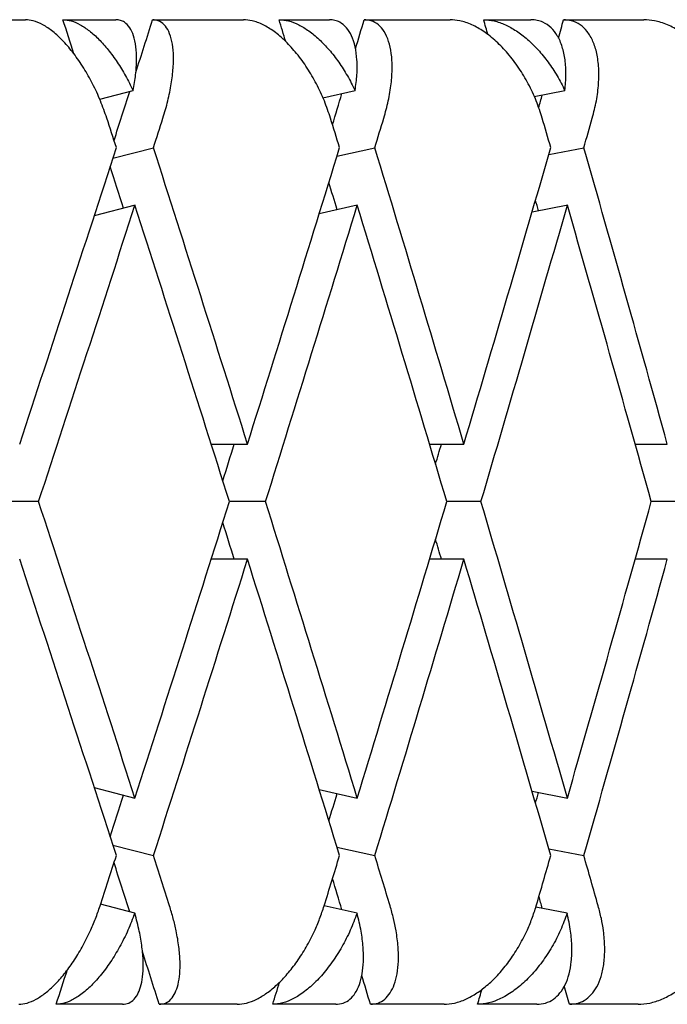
# Model space of a CAD drawing. Header units: millimetres. Extents: x 8 to 552, y 12 to 759.
# Tile 44 of 55: x 353.59 to 356.88, y 346.32 to 351.32. Entities that reach past the tile are written whole.
import ezdxf

# ---------------------------------------------------------------- set-up
doc = ezdxf.new("R2010")
doc.units = ezdxf.units.MM

msp = doc.modelspace()

# ---------------------------------------------------------------- linework, layer by layer
at = {"color": 7, "linetype": 'Continuous', "lineweight": 30}
for p, q in [((353.1365, 351.3176), (353.6193, 351.3176)), ((353.8094, 351.3176), (354.0782, 351.3176)), ((354.2649, 351.3176), (354.7259, 351.3176)), ((354.9069, 351.3176), (355.1623, 351.3176)), ((355.3392, 351.3176), (355.7749, 351.3176)), ((355.9454, 351.3176), (356.1853, 351.3176)), ((356.3513, 351.3176), (356.7583, 351.3176)), ((353.9961, 350.9136), (354.1658, 350.9577)), ((355.129, 350.9211), (355.2929, 350.9577)), ((356.202, 350.927), (356.358, 350.9577)), ((354.0634, 350.6142), (354.269, 350.6676)), ((355.2008, 350.6247), (355.3928, 350.6676)), ((356.2757, 350.6325), (356.454, 350.6676)), ((354.1763, 350.3757), (353.9686, 350.3217)), ((355.3036, 350.3753), (355.1107, 350.3323)), ((356.3719, 350.3757), (356.1908, 350.34)), ((354.5617, 349.1625), (354.7465, 349.1625)), ((355.6707, 349.1625), (355.8451, 349.1625)), ((356.7139, 349.1625), (356.8776, 349.1625)), ((353.686, 348.8701), (353.4938, 348.8701)), ((354.8381, 348.8701), (354.6545, 348.8701)), ((355.9316, 348.8701), (355.7581, 348.8701)), ((356.9584, 348.8701), (356.7963, 348.8701)), ((354.7465, 348.5777), (354.5621, 348.5777)), ((355.8451, 348.5777), (355.6707, 348.5777)), ((356.8776, 348.5777), (356.7145, 348.5777)), ((353.9687, 347.4184), (354.175, 347.3649)), ((355.1107, 347.4079), (355.3036, 347.3649)), ((356.1909, 347.4002), (356.3702, 347.3649)), ((354.0634, 347.126), (354.269, 347.0726)), ((355.2008, 347.1155), (355.3928, 347.0726)), ((356.2757, 347.1077), (356.454, 347.0726)), ((354.1744, 346.7803), (354.0007, 346.8254)), ((355.3029, 346.7803), (355.1355, 346.8176)), ((356.3693, 346.7803), (356.2101, 346.8116)), ((354.1119, 346.3176), (353.7754, 346.3176)), ((354.6932, 346.3176), (354.2983, 346.3176)), ((355.1942, 346.3176), (354.8745, 346.3176)), ((355.7441, 346.3176), (355.3709, 346.3176)), ((356.2153, 346.3176), (355.9149, 346.3176)), ((356.7295, 346.3176), (356.3809, 346.3176))]:
    msp.add_line(p, q, dxfattribs=at)
for centre, major_axis, ratio, start_param, end_param in [((347.1545, 349.4549), (-12.9277, 39.7812), 0.165076, 4.70121, 4.705569), ((347.1545, 348.2853), (13.4128, 39.7951), 0.13843, 4.828446, 4.835199), ((347.1545, 349.4549), (-12.3495, 39.7685), 0.191074, 4.697106, 4.699897), ((347.1545, 348.2853), (12.9277, 39.7812), 0.165076, 4.838443, 4.842169), ((347.1545, 349.4549), (-11.676, 39.7583), 0.216249, 4.693788, 4.695741), ((347.1545, 348.2853), (12.3495, 39.7685), 0.191074, 4.845483, 4.847842), ((347.1545, 348.2853), (13.4128, 39.7951), 0.13843, 4.819762, 4.826031), ((347.1545, 348.2853), (12.9277, 39.7812), 0.165076, 4.828761, 4.832737), ((347.1545, 348.2853), (12.3495, 39.7685), 0.191074, 4.836591, 4.838215), ((347.1545, 348.8701), (-13.3735, 41.153), 0.165076, 4.702429, 4.706068), ((347.1545, 348.2853), (13.8753, 41.1674), 0.13843, 4.816849, 4.820495), ((347.1545, 348.8701), (-12.7753, 41.1398), 0.191074, 4.696757, 4.700396), ((347.1545, 348.2853), (13.3735, 41.153), 0.165076, 4.823819, 4.827465), ((347.1545, 348.8701), (-12.0787, 41.1293), 0.216249, 4.692601, 4.69624), ((347.1545, 348.2853), (12.7753, 41.1398), 0.191074, 4.829491, 4.833137), ((347.1545, 348.8701), (13.8753, 41.1674), 0.13843, 4.766107, 4.802646), ((347.1545, 349.4549), (-13.3735, 41.153), 0.165076, 4.651701, 4.688226), ((347.1545, 348.8701), (13.3735, 41.153), 0.165076, 4.773077, 4.809616), ((347.1545, 349.4549), (-12.7753, 41.1398), 0.191074, 4.646029, 4.682554), ((347.1545, 348.8701), (12.7753, 41.1398), 0.191074, 4.778749, 4.815288), ((347.1545, 349.4549), (-12.0787, 41.1293), 0.216249, 4.641873, 4.678397), ((347.1545, 349.4549), (-12.9277, 39.7812), 0.165076, 4.681525, 4.686831), ((347.1545, 349.4549), (-12.3495, 39.7685), 0.191074, 4.675659, 4.679135), ((347.1545, 349.4549), (-11.676, 39.7583), 0.216249, 4.671351, 4.672712), ((347.1545, 348.2853), (13.8753, 41.1674), 0.13843, 4.773202, 4.809745), ((347.1545, 348.8701), (-13.3735, 41.153), 0.165076, 4.658796, 4.695324), ((347.1545, 348.2853), (13.3735, 41.153), 0.165076, 4.780172, 4.816717), ((347.1545, 348.8701), (-12.7753, 41.1398), 0.191074, 4.653123, 4.689655), ((347.1545, 348.2853), (12.7753, 41.1398), 0.191074, 4.785844, 4.822387), ((347.1545, 348.8701), (-12.0787, 41.1293), 0.216249, 4.648967, 4.685496), ((347.1545, 348.2853), (12.9277, 39.7812), 0.165076, 4.783319, 4.788002), ((347.1545, 348.2853), (12.3495, 39.7685), 0.191074, 4.79113, 4.793674), ((347.1545, 349.4549), (-13.8753, 41.1674), 0.13843, 4.615031, 4.651576), ((347.1545, 348.8701), (13.3735, 41.153), 0.165076, 4.72945, 4.765982), ((347.1545, 349.4549), (-13.3735, 41.153), 0.165076, 4.608061, 4.644606), ((347.1545, 348.8701), (12.7753, 41.1398), 0.191074, 4.735123, 4.771655), ((347.1545, 349.4549), (-12.7753, 41.1398), 0.191074, 4.602389, 4.638934), ((347.1545, 348.8701), (12.0787, 41.1293), 0.216249, 4.739279, 4.775811), ((347.1545, 349.4549), (-12.9277, 39.7812), 0.165076, 4.636776, 4.641459), ((347.1545, 349.4549), (-12.3495, 39.7685), 0.191074, 4.631104, 4.633648), ((347.1545, 348.8701), (-13.8753, 41.1674), 0.13843, 4.622132, 4.658671), ((347.1545, 348.2853), (13.3735, 41.153), 0.165076, 4.736552, 4.773077), ((347.1545, 348.8701), (-13.3735, 41.153), 0.165076, 4.615162, 4.651701), ((347.1545, 348.2853), (12.7753, 41.1398), 0.191074, 4.742224, 4.778749), ((347.1545, 348.8701), (-12.7753, 41.1398), 0.191074, 4.60949, 4.646029), ((347.1545, 348.2853), (12.0787, 41.1293), 0.216249, 4.74638, 4.782905), ((347.1545, 349.4549), (-11.676, 39.7583), 0.216249, 4.626948, 4.627069), ((347.1545, 348.2853), (12.9277, 39.7812), 0.165076, 4.737947, 4.743252), ((347.1545, 348.2853), (12.3495, 39.7685), 0.191074, 4.745643, 4.749119), ((347.1545, 348.2853), (11.676, 39.7583), 0.216249, 4.752066, 4.753427), ((347.1545, 348.8701), (13.3735, 41.153), 0.165076, 4.716158, 4.722349), ((347.1545, 349.4549), (-13.8753, 41.1674), 0.13843, 4.601729, 4.607929), ((347.1545, 348.8701), (12.7753, 41.1398), 0.191074, 4.72183, 4.728021), ((347.1545, 349.4549), (-13.3735, 41.153), 0.165076, 4.594759, 4.600959), ((347.1545, 348.8701), (12.0787, 41.1293), 0.216249, 4.725986, 4.732177), ((347.1545, 349.4549), (-12.7753, 41.1398), 0.191074, 4.589087, 4.595287), ((347.1545, 349.4549), (-13.4128, 39.7951), 0.13843, 4.598747, 4.605016), ((347.1545, 349.4549), (-12.9277, 39.7812), 0.165076, 4.592041, 4.596017), ((347.1545, 349.4549), (-12.3495, 39.7685), 0.191074, 4.586563, 4.588072), ((347.1545, 349.4549), (-13.4128, 39.7951), 0.13843, 4.586934, 4.593679), ((347.1545, 348.2853), (12.9277, 39.7812), 0.165076, 4.716569, 4.720991), ((347.1545, 349.4549), (-12.9277, 39.7812), 0.165076, 4.579964, 4.583664), ((347.1545, 348.2853), (12.3495, 39.7685), 0.191074, 4.722241, 4.725077), ((347.1545, 349.4549), (-12.3495, 39.7685), 0.191074, 4.574292, 4.576625), ((347.1545, 348.2853), (11.676, 39.7583), 0.216249, 4.726397, 4.728349)]:
    msp.add_ellipse(centre, major_axis=major_axis, ratio=ratio, start_param=start_param, end_param=end_param, dxfattribs=at)
for points, knots in [([(354.0323, 350.8176), (354.022, 350.8468), (354.0013, 350.9062), (353.9613, 350.9921), (353.9155, 351.0736), (353.8657, 351.1463), (353.8125, 351.2092), (353.7595, 351.2585), (353.7072, 351.2938), (353.6601, 351.3141), (353.6321, 351.3165), (353.6193, 351.3176)], [0, 0, 0, 0, 0.114542, 0.23238, 0.34693, 0.464926, 0.577123, 0.692931, 0.799182, 0.908911, 1, 1, 1, 1]), ([(353.8094, 351.3176), (353.8232, 351.3163), (353.8512, 351.3138), (353.897, 351.2936), (353.9445, 351.262), (353.9923, 351.219), (354.0399, 351.1654), (354.0855, 351.103), (354.1284, 351.0333), (354.1532, 350.9831), (354.1658, 350.9577)], [0, 0, 0, 0, 0.121172, 0.245978, 0.367117, 0.49156, 0.616821, 0.745339, 0.871171, 1, 1, 1, 1]), ([(354.1658, 350.9577), (354.1705, 350.9848), (354.1802, 351.0399), (354.1846, 351.1148), (354.1813, 351.1821), (354.1696, 351.2371), (354.15, 351.2794), (354.1264, 351.3036), (354.1019, 351.3157), (354.0861, 351.3169), (354.0782, 351.3176)], [0, 0, 0, 0, 0.137628, 0.279151, 0.416817, 0.558784, 0.691042, 0.827634, 0.913195, 1, 1, 1, 1]), ([(354.3171, 350.8176), (354.3259, 350.8469), (354.3436, 350.9064), (354.3608, 350.9924), (354.3705, 351.0739), (354.3715, 351.1466), (354.3639, 351.2096), (354.3482, 351.2589), (354.3248, 351.2942), (354.297, 351.3142), (354.2748, 351.3165), (354.2649, 351.3176)], [0, 0, 0, 0, 0.114606, 0.23252, 0.347132, 0.465168, 0.577786, 0.694016, 0.800844, 0.911181, 1, 1, 1, 1]), ([(355.1679, 350.8176), (355.158, 350.8468), (355.138, 350.9062), (355.0975, 350.9921), (355.0502, 351.0736), (354.9976, 351.1463), (354.9407, 351.2092), (354.883, 351.2585), (354.8252, 351.2938), (354.7725, 351.3141), (354.7405, 351.3165), (354.7259, 351.3176)], [0, 0, 0, 0, 0.114542, 0.23238, 0.34693, 0.464926, 0.577123, 0.692931, 0.799182, 0.908911, 1, 1, 1, 1]), ([(354.9069, 351.3176), (354.9226, 351.3163), (354.9546, 351.3138), (355.0059, 351.2936), (355.0583, 351.262), (355.1104, 351.219), (355.1617, 351.1654), (355.2099, 351.103), (355.2548, 351.0333), (355.2801, 350.9831), (355.2929, 350.9577)], [0, 0, 0, 0, 0.1211723, 0.2459781, 0.3671171, 0.4915599, 0.6168215, 0.7453387, 0.8711714, 1, 1, 1, 1]), ([(355.2929, 350.9577), (355.2964, 350.9848), (355.3037, 351.0399), (355.3034, 351.1148), (355.2944, 351.1821), (355.2764, 351.2371), (355.25, 351.2794), (355.2203, 351.3036), (355.1904, 351.3157), (355.1717, 351.3169), (355.1623, 351.3176)], [0, 0, 0, 0, 0.137628, 0.279151, 0.416817, 0.558784, 0.691042, 0.827634, 0.913195, 1, 1, 1, 1]), ([(355.4385, 350.8176), (355.4467, 350.8469), (355.4632, 350.9064), (355.4771, 350.9924), (355.4824, 351.0739), (355.4782, 351.1466), (355.4644, 351.2096), (355.4422, 351.2589), (355.4118, 351.2942), (355.3774, 351.3142), (355.351, 351.3165), (355.3392, 351.3176)], [0, 0, 0, 0, 0.1146065, 0.2325198, 0.3471316, 0.4651683, 0.577786, 0.6940158, 0.8008443, 0.911181, 1, 1, 1, 1]), ([(356.2425, 350.8176), (356.2331, 350.8468), (356.2139, 350.9062), (356.1733, 350.9921), (356.1248, 351.0736), (356.0699, 351.1463), (356.0095, 351.2092), (355.9477, 351.2585), (355.8849, 351.2938), (355.8269, 351.3141), (355.7911, 351.3165), (355.7749, 351.3176)], [0, 0, 0, 0, 0.114542, 0.23238, 0.34693, 0.464926, 0.577123, 0.692931, 0.799182, 0.908911, 1, 1, 1, 1]), ([(355.9454, 351.3176), (355.9629, 351.3163), (355.9986, 351.3138), (356.055, 351.2936), (356.1119, 351.262), (356.168, 351.219), (356.2225, 351.1654), (356.2731, 351.103), (356.3196, 351.0333), (356.3451, 350.9831), (356.358, 350.9577)], [0, 0, 0, 0, 0.1211723, 0.2459781, 0.3671171, 0.4915599, 0.6168215, 0.7453387, 0.8711714, 1, 1, 1, 1]), ([(356.358, 350.9577), (356.3604, 350.9848), (356.3653, 351.0399), (356.3601, 351.1148), (356.3455, 351.1821), (356.3214, 351.2371), (356.2884, 351.2794), (356.2528, 351.3036), (356.2177, 351.3157), (356.1962, 351.3169), (356.1853, 351.3176)], [0, 0, 0, 0, 0.137628, 0.279151, 0.416817, 0.558784, 0.691042, 0.827634, 0.913195, 1, 1, 1, 1]), ([(356.4969, 350.8176), (356.5044, 350.8469), (356.5196, 350.9064), (356.53, 350.9924), (356.531, 351.0739), (356.5215, 351.1466), (356.5017, 351.2096), (356.4731, 351.2589), (356.436, 351.2942), (356.3953, 351.3142), (356.3649, 351.3165), (356.3513, 351.3176)], [0, 0, 0, 0, 0.114606, 0.23252, 0.347132, 0.465168, 0.577786, 0.694016, 0.800844, 0.911181, 1, 1, 1, 1]), ([(357.248, 350.8176), (357.2391, 350.8468), (357.2209, 350.9062), (357.1805, 350.9921), (357.1311, 351.0736), (357.0744, 351.1463), (357.011, 351.2092), (356.9454, 351.2585), (356.8781, 351.2938), (356.8153, 351.3141), (356.7761, 351.3165), (356.7583, 351.3176)], [0, 0, 0, 0, 0.1145416, 0.23238, 0.3469304, 0.4649256, 0.5771225, 0.6929312, 0.7991817, 0.9089106, 1, 1, 1, 1]), ([(353.585, 346.3176), (353.5989, 346.3188), (353.6271, 346.3214), (353.6732, 346.3418), (353.7209, 346.3736), (353.769, 346.4168), (353.817, 346.4708), (353.8638, 346.5348), (353.9084, 346.6079), (353.9455, 346.6816), (353.9758, 346.7522), (353.9907, 346.7957), (353.9982, 346.8176)], [0, 0, 0, 0, 0.099032, 0.201043, 0.300045, 0.401731, 0.504401, 0.609736, 0.718397, 0.82995, 0.914331, 1, 1, 1, 1]), ([(354.2983, 346.3176), (354.3094, 346.3188), (354.3318, 346.3214), (354.3587, 346.3419), (354.3801, 346.3739), (354.3952, 346.4174), (354.4036, 346.4717), (354.4051, 346.5362), (354.3991, 346.6099), (354.3866, 346.6835), (354.3702, 346.7535), (354.3573, 346.7961), (354.3507, 346.8176)], [0, 0, 0, 0, 0.0993463, 0.2016876, 0.3010003, 0.4029927, 0.5062342, 0.6121536, 0.7214436, 0.8336571, 0.9162255, 1, 1, 1, 1]), ([(354.6932, 346.3176), (354.7091, 346.3188), (354.7412, 346.3214), (354.7928, 346.3418), (354.8455, 346.3736), (354.898, 346.4168), (354.9496, 346.4708), (354.9993, 346.5348), (355.0458, 346.6079), (355.0837, 346.6816), (355.1139, 346.7522), (355.1283, 346.7957), (355.1355, 346.8176)], [0, 0, 0, 0, 0.099032, 0.201043, 0.300045, 0.401731, 0.504401, 0.609736, 0.718397, 0.82995, 0.914331, 1, 1, 1, 1]), ([(355.3709, 346.3176), (355.384, 346.3188), (355.4107, 346.3214), (355.4441, 346.3419), (355.4719, 346.3739), (355.4929, 346.4174), (355.507, 346.4717), (355.5136, 346.5362), (355.5121, 346.6099), (355.5028, 346.6835), (355.4886, 346.7535), (355.4765, 346.7961), (355.4704, 346.8176)], [0, 0, 0, 0, 0.0993463, 0.2016876, 0.3010003, 0.4029927, 0.5062342, 0.6121536, 0.7214436, 0.8336571, 0.9162255, 1, 1, 1, 1]), ([(355.7441, 346.3176), (355.7618, 346.3188), (355.7977, 346.3214), (355.8543, 346.3418), (355.9116, 346.3736), (355.968, 346.4168), (356.0229, 346.4708), (356.075, 346.5348), (356.1231, 346.6079), (356.1615, 346.6816), (356.1915, 346.7522), (356.2052, 346.7957), (356.2121, 346.8176)], [0, 0, 0, 0, 0.099032, 0.201043, 0.300045, 0.401731, 0.504401, 0.609736, 0.718397, 0.82995, 0.914331, 1, 1, 1, 1]), ([(356.3809, 346.3176), (356.3961, 346.3188), (356.4269, 346.3214), (356.4665, 346.3419), (356.5004, 346.3739), (356.5272, 346.4174), (356.5469, 346.4717), (356.5585, 346.5362), (356.5614, 346.6099), (356.5555, 346.6835), (356.5437, 346.7535), (356.5324, 346.7961), (356.5268, 346.8176)], [0, 0, 0, 0, 0.099346, 0.201688, 0.301, 0.402993, 0.506234, 0.612154, 0.721444, 0.833657, 0.916225, 1, 1, 1, 1]), ([(356.7295, 346.3176), (356.7489, 346.3188), (356.7883, 346.3214), (356.8496, 346.3418), (356.9111, 346.3736), (356.971, 346.4168), (357.0288, 346.4708), (357.0829, 346.5348), (357.1322, 346.6079), (357.1708, 346.6816), (357.2003, 346.7522), (357.2132, 346.7957), (357.2197, 346.8176)], [0, 0, 0, 0, 0.0990323, 0.2010432, 0.3000449, 0.4017309, 0.504401, 0.609736, 0.7183968, 0.8299501, 0.9143315, 1, 1, 1, 1]), ([(354.1744, 346.7803), (354.1633, 346.7514), (354.1407, 346.6928), (354.0986, 346.6092), (354.0511, 346.5308), (354.0003, 346.4623), (353.9469, 346.4045), (353.8946, 346.361), (353.8437, 346.3316), (353.8043, 346.319), (353.7824, 346.3179), (353.7754, 346.3176)], [0, 0, 0, 0, 0.119854, 0.243135, 0.363008, 0.486545, 0.60299, 0.72322, 0.833004, 0.946354, 1, 1, 1, 1]), ([(354.1119, 346.3176), (354.1228, 346.3188), (354.1451, 346.3214), (354.1719, 346.3418), (354.1933, 346.3736), (354.2082, 346.4168), (354.2166, 346.4708), (354.218, 346.5348), (354.212, 346.6079), (354.1984, 346.6904), (354.1826, 346.7495), (354.1744, 346.7803)], [0, 0, 0, 0, 0.104109, 0.21135, 0.315427, 0.422327, 0.53026, 0.640996, 0.755227, 0.8725, 1, 1, 1, 1]), ([(355.3029, 346.7803), (355.2919, 346.7514), (355.2698, 346.6928), (355.2267, 346.6092), (355.1773, 346.5308), (355.1233, 346.4623), (355.0657, 346.4045), (355.0085, 346.361), (354.9519, 346.3316), (354.9076, 346.319), (354.8826, 346.3179), (354.8745, 346.3176)], [0, 0, 0, 0, 0.119854, 0.243135, 0.363008, 0.486545, 0.60299, 0.72322, 0.833004, 0.946354, 1, 1, 1, 1]), ([(355.1942, 346.3176), (355.2073, 346.3188), (355.2338, 346.3214), (355.2671, 346.3418), (355.2947, 346.3736), (355.3156, 346.4168), (355.3296, 346.4708), (355.3361, 346.5348), (355.3344, 346.6079), (355.3246, 346.6904), (355.3103, 346.7495), (355.3029, 346.7803)], [0, 0, 0, 0, 0.1041095, 0.2113502, 0.3154274, 0.4223267, 0.5302604, 0.6409957, 0.7552272, 0.8724997, 1, 1, 1, 1]), ([(356.3693, 346.7803), (356.3587, 346.7514), (356.3371, 346.6928), (356.2935, 346.6092), (356.2424, 346.5308), (356.1857, 346.4623), (356.1244, 346.4045), (356.0626, 346.361), (356.0009, 346.3316), (355.9519, 346.319), (355.9239, 346.3179), (355.9149, 346.3176)], [0, 0, 0, 0, 0.119854, 0.243135, 0.363008, 0.486545, 0.60299, 0.72322, 0.833004, 0.946354, 1, 1, 1, 1]), ([(356.2153, 346.3176), (356.2304, 346.3188), (356.261, 346.3214), (356.3004, 346.3418), (356.3342, 346.3736), (356.3609, 346.4168), (356.3803, 346.4708), (356.3919, 346.5348), (356.3946, 346.6079), (356.3885, 346.6904), (356.3759, 346.7495), (356.3693, 346.7803)], [0, 0, 0, 0, 0.104109, 0.21135, 0.315427, 0.422327, 0.53026, 0.640996, 0.755227, 0.8725, 1, 1, 1, 1])]:
    msp.add_open_spline(points, degree=3, knots=knots, dxfattribs=at)

doc.saveas('drawing.dxf')
